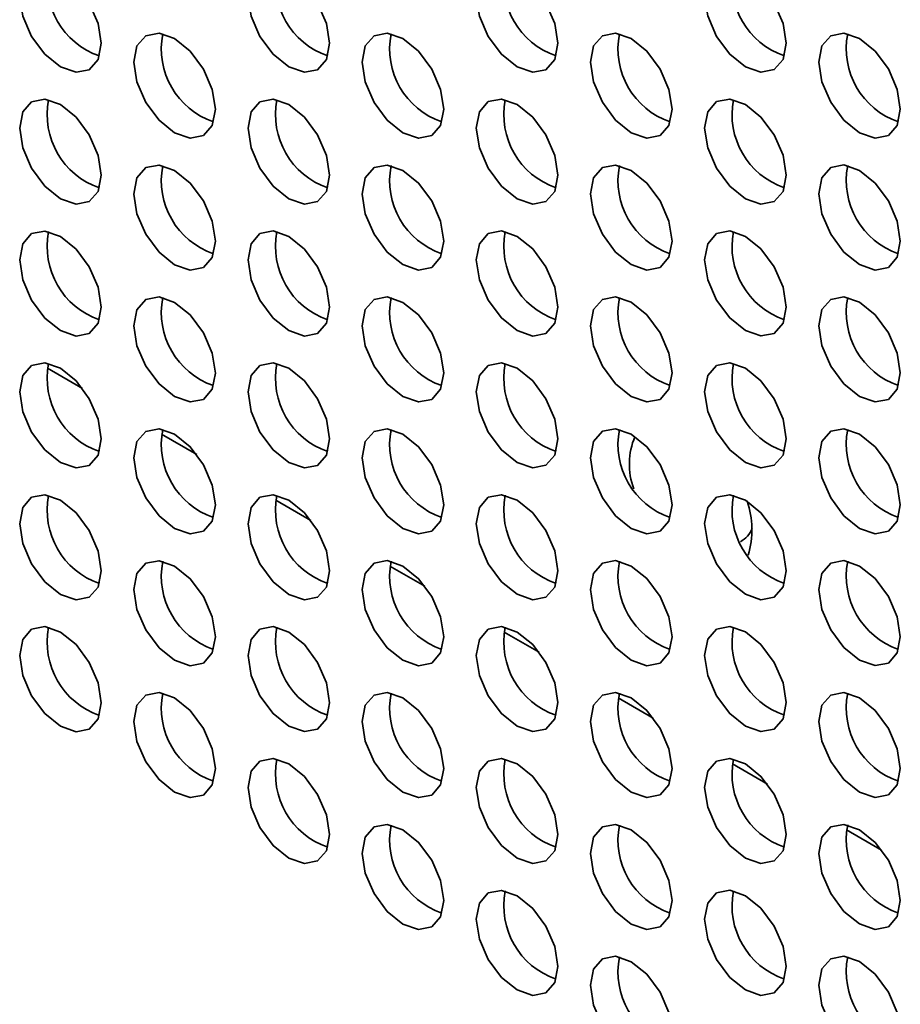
# Model space of a CAD drawing. Header units: millimetres. Extents: x 1 to 1119, y -1 to 863.
# Tile 155 of 211: x 877.86 to 885.5, y 660.37 to 668.9. Entities that reach past the tile are written whole.
import ezdxf

# ---------------------------------------------------------------- set-up
doc = ezdxf.new("R2010")
doc.units = ezdxf.units.MM

msp = doc.modelspace()

# ---------------------------------------------------------------- linework, layer by layer
at = {"color": 8, "linetype": 'Continuous', "lineweight": 35}
for p, q in [((878.1008, 665.8785), (878.4045, 665.7032)), ((879.0907, 665.307), (879.3945, 665.1317)), ((880.0807, 664.7355), (880.3844, 664.5602)), ((881.0706, 664.1641), (881.3744, 663.9887)), ((882.0606, 663.5926), (882.3643, 663.4172)), ((883.0505, 663.0211), (883.3543, 662.8457)), ((884.0405, 662.4496), (884.3442, 662.2742)), ((885.0304, 661.8781), (885.3342, 661.7028))]:
    msp.add_line(p, q, dxfattribs=at)
at = {"color": 7, "linetype": 'Continuous', "lineweight": 35, "flags": 128}
for points in [[(878.5668, 668.6956), (878.5399, 668.8674), (878.4632, 669.0441), (878.3485, 669.1988), (878.2132, 669.308), (878.0779, 669.355), (877.9632, 669.3328), (877.8866, 669.2446), (877.8597, 669.1038), (877.8866, 668.9321), (877.9632, 668.7554), (878.0779, 668.6007), (878.2132, 668.4915), (878.3485, 668.4444), (878.4632, 668.4667), (878.5399, 668.5549), (878.5668, 668.6956)], [(880.5467, 668.6958), (880.5198, 668.8676), (880.4431, 669.0443), (880.3284, 669.199), (880.1931, 669.3082), (880.0578, 669.3552), (879.9431, 669.3329), (879.8665, 669.2447), (879.8396, 669.104), (879.8665, 668.9323), (879.9431, 668.7556), (880.0578, 668.6008), (880.1931, 668.4917), (880.3284, 668.4446), (880.4431, 668.4669), (880.5198, 668.5551), (880.5467, 668.6958)], [(882.5266, 668.696), (882.4996, 668.8678), (882.423, 669.0445), (882.3083, 669.1992), (882.173, 669.3084), (882.0377, 669.3554), (881.923, 669.3331), (881.8464, 669.2449), (881.8195, 669.1042), (881.8464, 668.9324), (881.923, 668.7558), (882.0377, 668.601), (882.173, 668.4919), (882.3083, 668.4448), (882.423, 668.4671), (882.4996, 668.5553), (882.5266, 668.696)], [(884.5065, 668.6962), (884.4795, 668.868), (884.4029, 669.0447), (884.2882, 669.1994), (884.1529, 669.3086), (884.0176, 669.3556), (883.9029, 669.3333), (883.8263, 669.2451), (883.7994, 669.1044), (883.8263, 668.9326), (883.9029, 668.7559), (884.0176, 668.6012), (884.1529, 668.492), (884.2882, 668.445), (884.4029, 668.4673), (884.4795, 668.5555), (884.5065, 668.6962)], [(879.5567, 668.1242), (879.5298, 668.2959), (879.4532, 668.4726), (879.3385, 668.6273), (879.2032, 668.7365), (879.0679, 668.7836), (878.9532, 668.7613), (878.8765, 668.6731), (878.8496, 668.5324), (878.8765, 668.3606), (878.9532, 668.1839), (879.0679, 668.0292), (879.2032, 667.92), (879.3385, 667.873), (879.4532, 667.8953), (879.5298, 667.9835), (879.5567, 668.1242)], [(881.5366, 668.1243), (881.5097, 668.2961), (881.4331, 668.4728), (881.3184, 668.6275), (881.1831, 668.7367), (881.0478, 668.7837), (880.9331, 668.7615), (880.8564, 668.6733), (880.8295, 668.5326), (880.8564, 668.3608), (880.9331, 668.1841), (881.0478, 668.0294), (881.1831, 667.9202), (881.3184, 667.8731), (881.4331, 667.8954), (881.5097, 667.9836), (881.5366, 668.1243)], [(883.5165, 668.1245), (883.4896, 668.2963), (883.413, 668.473), (883.2983, 668.6277), (883.163, 668.7369), (883.0277, 668.7839), (882.913, 668.7616), (882.8363, 668.6734), (882.8094, 668.5327), (882.8363, 668.361), (882.913, 668.1843), (883.0277, 668.0295), (883.163, 667.9204), (883.2983, 667.8733), (883.413, 667.8956), (883.4896, 667.9838), (883.5165, 668.1245)], [(885.4964, 668.1247), (885.4695, 668.2965), (885.3929, 668.4732), (885.2782, 668.6279), (885.1429, 668.7371), (885.0076, 668.7841), (884.8929, 668.7618), (884.8162, 668.6736), (884.7893, 668.5329), (884.8162, 668.3611), (884.8929, 668.1845), (885.0076, 668.0297), (885.1429, 667.9205), (885.2782, 667.8735), (885.3929, 667.8958), (885.4695, 667.984), (885.4964, 668.1247)], [(878.5668, 667.5525), (878.5399, 667.7243), (878.4632, 667.901), (878.3485, 668.0557), (878.2132, 668.1649), (878.0779, 668.2119), (877.9632, 668.1896), (877.8866, 668.1014), (877.8597, 667.9607), (877.8866, 667.7889), (877.9632, 667.6122), (878.0779, 667.4575), (878.2132, 667.3483), (878.3485, 667.3013), (878.4632, 667.3236), (878.5399, 667.4118), (878.5668, 667.5525)], [(880.5467, 667.5527), (880.5198, 667.7245), (880.4431, 667.9011), (880.3284, 668.0559), (880.1931, 668.165), (880.0578, 668.2121), (879.9431, 668.1898), (879.8665, 668.1016), (879.8396, 667.9609), (879.8665, 667.7891), (879.9431, 667.6124), (880.0578, 667.4577), (880.1931, 667.3485), (880.3284, 667.3015), (880.4431, 667.3238), (880.5198, 667.412), (880.5467, 667.5527)], [(882.5266, 667.5529), (882.4996, 667.7246), (882.423, 667.9013), (882.3083, 668.056), (882.173, 668.1652), (882.0377, 668.2123), (881.923, 668.19), (881.8464, 668.1018), (881.8195, 667.9611), (881.8464, 667.7893), (881.923, 667.6126), (882.0377, 667.4579), (882.173, 667.3487), (882.3083, 667.3017), (882.423, 667.324), (882.4996, 667.4122), (882.5266, 667.5529)], [(884.5065, 667.553), (884.4795, 667.7248), (884.4029, 667.9015), (884.2882, 668.0562), (884.1529, 668.1654), (884.0176, 668.2124), (883.9029, 668.1902), (883.8263, 668.102), (883.7994, 667.9612), (883.8263, 667.7895), (883.9029, 667.6128), (884.0176, 667.4581), (884.1529, 667.3489), (884.2882, 667.3018), (884.4029, 667.3241), (884.4795, 667.4123), (884.5065, 667.553)], [(879.5567, 666.981), (879.5298, 667.1528), (879.4532, 667.3295), (879.3385, 667.4842), (879.2032, 667.5934), (879.0679, 667.6404), (878.9532, 667.6181), (878.8765, 667.5299), (878.8496, 667.3892), (878.8765, 667.2174), (878.9532, 667.0407), (879.0679, 666.886), (879.2032, 666.7768), (879.3385, 666.7298), (879.4532, 666.7521), (879.5298, 666.8403), (879.5567, 666.981)], [(881.5366, 666.9812), (881.5097, 667.153), (881.4331, 667.3297), (881.3184, 667.4844), (881.1831, 667.5936), (881.0478, 667.6406), (880.9331, 667.6183), (880.8564, 667.5301), (880.8295, 667.3894), (880.8564, 667.2176), (880.9331, 667.0409), (881.0478, 666.8862), (881.1831, 666.777), (881.3184, 666.73), (881.4331, 666.7523), (881.5097, 666.8405), (881.5366, 666.9812)], [(883.5165, 666.9814), (883.4896, 667.1531), (883.413, 667.3298), (883.2983, 667.4846), (883.163, 667.5937), (883.0277, 667.6408), (882.913, 667.6185), (882.8363, 667.5303), (882.8094, 667.3896), (882.8363, 667.2178), (882.913, 667.0411), (883.0277, 666.8864), (883.163, 666.7772), (883.2983, 666.7302), (883.413, 666.7525), (883.4896, 666.8407), (883.5165, 666.9814)], [(885.4964, 666.9816), (885.4695, 667.1533), (885.3929, 667.33), (885.2782, 667.4847), (885.1429, 667.5939), (885.0076, 667.641), (884.8929, 667.6187), (884.8162, 667.5305), (884.7893, 667.3898), (884.8162, 667.218), (884.8929, 667.0413), (885.0076, 666.8866), (885.1429, 666.7774), (885.2782, 666.7304), (885.3929, 666.7527), (885.4695, 666.8409), (885.4964, 666.9816)], [(878.5668, 666.4093), (878.5399, 666.5811), (878.4632, 666.7578), (878.3485, 666.9125), (878.2132, 667.0217), (878.0779, 667.0687), (877.9632, 667.0464), (877.8866, 666.9582), (877.8597, 666.8175), (877.8866, 666.6458), (877.9632, 666.4691), (878.0779, 666.3143), (878.2132, 666.2052), (878.3485, 666.1581), (878.4632, 666.1804), (878.5399, 666.2686), (878.5668, 666.4093)], [(880.5467, 666.4095), (880.5198, 666.5813), (880.4431, 666.758), (880.3284, 666.9127), (880.1931, 667.0219), (880.0578, 667.0689), (879.9431, 667.0466), (879.8665, 666.9584), (879.8396, 666.8177), (879.8665, 666.6459), (879.9431, 666.4693), (880.0578, 666.3145), (880.1931, 666.2053), (880.3284, 666.1583), (880.4431, 666.1806), (880.5198, 666.2688), (880.5467, 666.4095)], [(882.5266, 666.4097), (882.4996, 666.5815), (882.423, 666.7582), (882.3083, 666.9129), (882.173, 667.0221), (882.0377, 667.0691), (881.923, 667.0468), (881.8464, 666.9586), (881.8195, 666.8179), (881.8464, 666.6461), (881.923, 666.4694), (882.0377, 666.3147), (882.173, 666.2055), (882.3083, 666.1585), (882.423, 666.1808), (882.4996, 666.269), (882.5266, 666.4097)], [(884.5065, 666.4099), (884.4795, 666.5817), (884.4029, 666.7584), (884.2882, 666.9131), (884.1529, 667.0223), (884.0176, 667.0693), (883.9029, 667.047), (883.8263, 666.9588), (883.7994, 666.8181), (883.8263, 666.6463), (883.9029, 666.4696), (884.0176, 666.3149), (884.1529, 666.2057), (884.2882, 666.1587), (884.4029, 666.181), (884.4795, 666.2692), (884.5065, 666.4099)], [(879.5567, 665.8378), (879.5298, 666.0096), (879.4532, 666.1863), (879.3385, 666.341), (879.2032, 666.4502), (879.0679, 666.4972), (878.9532, 666.475), (878.8765, 666.3868), (878.8496, 666.2461), (878.8765, 666.0743), (878.9532, 665.8976), (879.0679, 665.7429), (879.2032, 665.6337), (879.3385, 665.5866), (879.4532, 665.6089), (879.5298, 665.6971), (879.5567, 665.8378)], [(881.5366, 665.838), (881.5097, 666.0098), (881.4331, 666.1865), (881.3184, 666.3412), (881.1831, 666.4504), (881.0478, 666.4974), (880.9331, 666.4751), (880.8564, 666.3869), (880.8295, 666.2462), (880.8564, 666.0745), (880.9331, 665.8978), (881.0478, 665.743), (881.1831, 665.6339), (881.3184, 665.5868), (881.4331, 665.6091), (881.5097, 665.6973), (881.5366, 665.838)], [(883.5165, 665.8382), (883.4896, 666.01), (883.413, 666.1867), (883.2983, 666.3414), (883.163, 666.4506), (883.0277, 666.4976), (882.913, 666.4753), (882.8363, 666.3871), (882.8094, 666.2464), (882.8363, 666.0746), (882.913, 665.898), (883.0277, 665.7432), (883.163, 665.634), (883.2983, 665.587), (883.413, 665.6093), (883.4896, 665.6975), (883.5165, 665.8382)], [(885.4964, 665.8384), (885.4695, 666.0102), (885.3929, 666.1869), (885.2782, 666.3416), (885.1429, 666.4508), (885.0076, 666.4978), (884.8929, 666.4755), (884.8162, 666.3873), (884.7893, 666.2466), (884.8162, 666.0748), (884.8929, 665.8981), (885.0076, 665.7434), (885.1429, 665.6342), (885.2782, 665.5872), (885.3929, 665.6095), (885.4695, 665.6977), (885.4964, 665.8384)], [(878.5668, 665.2662), (878.5399, 665.4379), (878.4632, 665.6146), (878.3485, 665.7694), (878.2132, 665.8785), (878.0779, 665.9256), (877.9632, 665.9033), (877.8866, 665.8151), (877.8597, 665.6744), (877.8866, 665.5026), (877.9632, 665.3259), (878.0779, 665.1712), (878.2132, 665.062), (878.3485, 665.015), (878.4632, 665.0373), (878.5399, 665.1255), (878.5668, 665.2662)], [(880.5467, 665.2664), (880.5198, 665.4381), (880.4431, 665.6148), (880.3284, 665.7695), (880.1931, 665.8787), (880.0578, 665.9258), (879.9431, 665.9035), (879.8665, 665.8153), (879.8396, 665.6746), (879.8665, 665.5028), (879.9431, 665.3261), (880.0578, 665.1714), (880.1931, 665.0622), (880.3284, 665.0152), (880.4431, 665.0374), (880.5198, 665.1257), (880.5467, 665.2664)], [(882.5266, 665.2665), (882.4996, 665.4383), (882.423, 665.615), (882.3083, 665.7697), (882.173, 665.8789), (882.0377, 665.9259), (881.923, 665.9037), (881.8464, 665.8155), (881.8195, 665.6748), (881.8464, 665.503), (881.923, 665.3263), (882.0377, 665.1716), (882.173, 665.0624), (882.3083, 665.0154), (882.423, 665.0376), (882.4996, 665.1258), (882.5266, 665.2665)], [(884.5065, 665.2667), (884.4795, 665.4385), (884.4029, 665.6152), (884.2882, 665.7699), (884.1529, 665.8791), (884.0176, 665.9261), (883.9029, 665.9038), (883.8263, 665.8156), (883.7994, 665.6749), (883.8263, 665.5032), (883.9029, 665.3265), (884.0176, 665.1717), (884.1529, 665.0626), (884.2882, 665.0155), (884.4029, 665.0378), (884.4795, 665.126), (884.5065, 665.2667)], [(879.5567, 664.6947), (879.5298, 664.8665), (879.4532, 665.0432), (879.3385, 665.1979), (879.2032, 665.3071), (879.0679, 665.3541), (878.9532, 665.3318), (878.8765, 665.2436), (878.8496, 665.1029), (878.8765, 664.9311), (878.9532, 664.7544), (879.0679, 664.5997), (879.2032, 664.4905), (879.3385, 664.4435), (879.4532, 664.4658), (879.5298, 664.554), (879.5567, 664.6947)], [(881.5366, 664.6949), (881.5097, 664.8667), (881.4331, 665.0433), (881.3184, 665.1981), (881.1831, 665.3072), (881.0478, 665.3543), (880.9331, 665.332), (880.8564, 665.2438), (880.8295, 665.1031), (880.8564, 664.9313), (880.9331, 664.7546), (881.0478, 664.5999), (881.1831, 664.4907), (881.3184, 664.4437), (881.4331, 664.466), (881.5097, 664.5542), (881.5366, 664.6949)], [(883.5165, 664.6951), (883.4896, 664.8668), (883.413, 665.0435), (883.2983, 665.1983), (883.163, 665.3074), (883.0277, 665.3545), (882.913, 665.3322), (882.8363, 665.244), (882.8094, 665.1033), (882.8363, 664.9315), (882.913, 664.7548), (883.0277, 664.6001), (883.163, 664.4909), (883.2983, 664.4439), (883.413, 664.4662), (883.4896, 664.5544), (883.5165, 664.6951)], [(885.4964, 664.6952), (885.4695, 664.867), (885.3929, 665.0437), (885.2782, 665.1984), (885.1429, 665.3076), (885.0076, 665.3546), (884.8929, 665.3324), (884.8162, 665.2442), (884.7893, 665.1034), (884.8162, 664.9317), (884.8929, 664.755), (885.0076, 664.6003), (885.1429, 664.4911), (885.2782, 664.444), (885.3929, 664.4663), (885.4695, 664.5545), (885.4964, 664.6952)], [(878.5668, 664.123), (878.5399, 664.2948), (878.4632, 664.4715), (878.3485, 664.6262), (878.2132, 664.7354), (878.0779, 664.7824), (877.9632, 664.7601), (877.8866, 664.6719), (877.8597, 664.5312), (877.8866, 664.3594), (877.9632, 664.1828), (878.0779, 664.028), (878.2132, 663.9188), (878.3485, 663.8718), (878.4632, 663.8941), (878.5399, 663.9823), (878.5668, 664.123)], [(880.5467, 664.1232), (880.5198, 664.295), (880.4431, 664.4717), (880.3284, 664.6264), (880.1931, 664.7356), (880.0578, 664.7826), (879.9431, 664.7603), (879.8665, 664.6721), (879.8396, 664.5314), (879.8665, 664.3596), (879.9431, 664.1829), (880.0578, 664.0282), (880.1931, 663.919), (880.3284, 663.872), (880.4431, 663.8943), (880.5198, 663.9825), (880.5467, 664.1232)], [(882.5266, 664.1234), (882.4996, 664.2952), (882.423, 664.4719), (882.3083, 664.6266), (882.173, 664.7358), (882.0377, 664.7828), (881.923, 664.7605), (881.8464, 664.6723), (881.8195, 664.5316), (881.8464, 664.3598), (881.923, 664.1831), (882.0377, 664.0284), (882.173, 663.9192), (882.3083, 663.8722), (882.423, 663.8945), (882.4996, 663.9827), (882.5266, 664.1234)], [(884.5065, 664.1236), (884.4795, 664.2953), (884.4029, 664.472), (884.2882, 664.6268), (884.1529, 664.7359), (884.0176, 664.783), (883.9029, 664.7607), (883.8263, 664.6725), (883.7994, 664.5318), (883.8263, 664.36), (883.9029, 664.1833), (884.0176, 664.0286), (884.1529, 663.9194), (884.2882, 663.8724), (884.4029, 663.8947), (884.4795, 663.9829), (884.5065, 664.1236)], [(879.5567, 663.5515), (879.5298, 663.7233), (879.4532, 663.9), (879.3385, 664.0547), (879.2032, 664.1639), (879.0679, 664.2109), (878.9532, 664.1886), (878.8765, 664.1004), (878.8496, 663.9597), (878.8765, 663.788), (878.9532, 663.6113), (879.0679, 663.4565), (879.2032, 663.3474), (879.3385, 663.3003), (879.4532, 663.3226), (879.5298, 663.4108), (879.5567, 663.5515)], [(881.5366, 663.5517), (881.5097, 663.7235), (881.4331, 663.9002), (881.3184, 664.0549), (881.1831, 664.1641), (881.0478, 664.2111), (880.9331, 664.1888), (880.8564, 664.1006), (880.8295, 663.9599), (880.8564, 663.7881), (880.9331, 663.6115), (881.0478, 663.4567), (881.1831, 663.3476), (881.3184, 663.3005), (881.4331, 663.3228), (881.5097, 663.411), (881.5366, 663.5517)], [(883.5165, 663.5519), (883.4896, 663.7237), (883.413, 663.9004), (883.2983, 664.0551), (883.163, 664.1643), (883.0277, 664.2113), (882.913, 664.189), (882.8363, 664.1008), (882.8094, 663.9601), (882.8363, 663.7883), (882.913, 663.6116), (883.0277, 663.4569), (883.163, 663.3477), (883.2983, 663.3007), (883.413, 663.323), (883.4896, 663.4112), (883.5165, 663.5519)], [(885.4964, 663.5521), (885.4695, 663.7239), (885.3929, 663.9006), (885.2782, 664.0553), (885.1429, 664.1645), (885.0076, 664.2115), (884.8929, 664.1892), (884.8162, 664.101), (884.7893, 663.9603), (884.8162, 663.7885), (884.8929, 663.6118), (885.0076, 663.4571), (885.1429, 663.3479), (885.2782, 663.3009), (885.3929, 663.3232), (885.4695, 663.4114), (885.4964, 663.5521)], [(878.5668, 662.9799), (878.5399, 663.1516), (878.4632, 663.3283), (878.3485, 663.483), (878.2132, 663.5922), (878.0779, 663.6393), (877.9632, 663.617), (877.8866, 663.5288), (877.8597, 663.3881), (877.8866, 663.2163), (877.9632, 663.0396), (878.0779, 662.8849), (878.2132, 662.7757), (878.3485, 662.7287), (878.4632, 662.751), (878.5399, 662.8392), (878.5668, 662.9799)], [(880.5467, 662.98), (880.5198, 663.1518), (880.4431, 663.3285), (880.3284, 663.4832), (880.1931, 663.5924), (880.0578, 663.6394), (879.9431, 663.6172), (879.8665, 663.529), (879.8396, 663.3883), (879.8665, 663.2165), (879.9431, 663.0398), (880.0578, 662.8851), (880.1931, 662.7759), (880.3284, 662.7288), (880.4431, 662.7511), (880.5198, 662.8393), (880.5467, 662.98)], [(882.5266, 662.9802), (882.4996, 663.152), (882.423, 663.3287), (882.3083, 663.4834), (882.173, 663.5926), (882.0377, 663.6396), (881.923, 663.6173), (881.8464, 663.5291), (881.8195, 663.3884), (881.8464, 663.2167), (881.923, 663.04), (882.0377, 662.8852), (882.173, 662.7761), (882.3083, 662.729), (882.423, 662.7513), (882.4996, 662.8395), (882.5266, 662.9802)], [(884.5065, 662.9804), (884.4795, 663.1522), (884.4029, 663.3289), (884.2882, 663.4836), (884.1529, 663.5928), (884.0176, 663.6398), (883.9029, 663.6175), (883.8263, 663.5293), (883.7994, 663.3886), (883.8263, 663.2168), (883.9029, 663.0402), (884.0176, 662.8854), (884.1529, 662.7762), (884.2882, 662.7292), (884.4029, 662.7515), (884.4795, 662.8397), (884.5065, 662.9804)], [(879.5567, 662.4084), (879.5298, 662.5802), (879.4532, 662.7568), (879.3385, 662.9116), (879.2032, 663.0207), (879.0679, 663.0678), (878.9532, 663.0455), (878.8765, 662.9573), (878.8496, 662.8166), (878.8765, 662.6448), (878.9532, 662.4681), (879.0679, 662.3134), (879.2032, 662.2042), (879.3385, 662.1572), (879.4532, 662.1795), (879.5298, 662.2677), (879.5567, 662.4084)], [(881.5366, 662.4086), (881.5097, 662.5803), (881.4331, 662.757), (881.3184, 662.9117), (881.1831, 663.0209), (881.0478, 663.068), (880.9331, 663.0457), (880.8564, 662.9575), (880.8295, 662.8168), (880.8564, 662.645), (880.9331, 662.4683), (881.0478, 662.3136), (881.1831, 662.2044), (881.3184, 662.1574), (881.4331, 662.1796), (881.5097, 662.2679), (881.5366, 662.4086)], [(883.5165, 662.4087), (883.4896, 662.5805), (883.413, 662.7572), (883.2983, 662.9119), (883.163, 663.0211), (883.0277, 663.0681), (882.913, 663.0459), (882.8363, 662.9577), (882.8094, 662.817), (882.8363, 662.6452), (882.913, 662.4685), (883.0277, 662.3138), (883.163, 662.2046), (883.2983, 662.1576), (883.413, 662.1798), (883.4896, 662.268), (883.5165, 662.4087)], [(885.4964, 662.4089), (885.4695, 662.5807), (885.3929, 662.7574), (885.2782, 662.9121), (885.1429, 663.0213), (885.0076, 663.0683), (884.8929, 663.046), (884.8162, 662.9578), (884.7893, 662.8171), (884.8162, 662.6454), (884.8929, 662.4687), (885.0076, 662.3139), (885.1429, 662.2048), (885.2782, 662.1577), (885.3929, 662.18), (885.4695, 662.2682), (885.4964, 662.4089)], [(880.5467, 661.8369), (880.5198, 662.0087), (880.4431, 662.1854), (880.3284, 662.3401), (880.1931, 662.4493), (880.0578, 662.4963), (879.9431, 662.474), (879.8665, 662.3858), (879.8396, 662.2451), (879.8665, 662.0733), (879.9431, 661.8966), (880.0578, 661.7419), (880.1931, 661.6327), (880.3284, 661.5857), (880.4431, 661.608), (880.5198, 661.6962), (880.5467, 661.8369)], [(882.5266, 661.8371), (882.4996, 662.0088), (882.423, 662.1855), (882.3083, 662.3403), (882.173, 662.4494), (882.0377, 662.4965), (881.923, 662.4742), (881.8464, 662.386), (881.8195, 662.2453), (881.8464, 662.0735), (881.923, 661.8968), (882.0377, 661.7421), (882.173, 661.6329), (882.3083, 661.5859), (882.423, 661.6082), (882.4996, 661.6964), (882.5266, 661.8371)], [(884.5065, 661.8373), (884.4795, 662.009), (884.4029, 662.1857), (884.2882, 662.3404), (884.1529, 662.4496), (884.0176, 662.4967), (883.9029, 662.4744), (883.8263, 662.3862), (883.7994, 662.2455), (883.8263, 662.0737), (883.9029, 661.897), (884.0176, 661.7423), (884.1529, 661.6331), (884.2882, 661.5861), (884.4029, 661.6084), (884.4795, 661.6966), (884.5065, 661.8373)], [(881.5366, 661.2654), (881.5097, 661.4372), (881.4331, 661.6139), (881.3184, 661.7686), (881.1831, 661.8778), (881.0478, 661.9248), (880.9331, 661.9025), (880.8564, 661.8143), (880.8295, 661.6736), (880.8564, 661.5018), (880.9331, 661.3251), (881.0478, 661.1704), (881.1831, 661.0612), (881.3184, 661.0142), (881.4331, 661.0365), (881.5097, 661.1247), (881.5366, 661.2654)], [(883.5165, 661.2656), (883.4896, 661.4374), (883.413, 661.6141), (883.2983, 661.7688), (883.163, 661.878), (883.0277, 661.925), (882.913, 661.9027), (882.8363, 661.8145), (882.8094, 661.6738), (882.8363, 661.502), (882.913, 661.3253), (883.0277, 661.1706), (883.163, 661.0614), (883.2983, 661.0144), (883.413, 661.0367), (883.4896, 661.1249), (883.5165, 661.2656)], [(885.4964, 661.2658), (885.4695, 661.4375), (885.3929, 661.6142), (885.2782, 661.769), (885.1429, 661.8781), (885.0076, 661.9252), (884.8929, 661.9029), (884.8162, 661.8147), (884.7893, 661.674), (884.8162, 661.5022), (884.8929, 661.3255), (885.0076, 661.1708), (885.1429, 661.0616), (885.2782, 661.0146), (885.3929, 661.0369), (885.4695, 661.1251), (885.4964, 661.2658)], [(882.5266, 660.6939), (882.4996, 660.8657), (882.423, 661.0424), (882.3083, 661.1971), (882.173, 661.3063), (882.0377, 661.3533), (881.923, 661.331), (881.8464, 661.2428), (881.8195, 661.1021), (881.8464, 660.9303), (881.923, 660.7537), (882.0377, 660.5989), (882.173, 660.4898), (882.3083, 660.4427), (882.423, 660.465), (882.4996, 660.5532), (882.5266, 660.6939)], [(884.5065, 660.6941), (884.4795, 660.8659), (884.4029, 661.0426), (884.2882, 661.1973), (884.1529, 661.3065), (884.0176, 661.3535), (883.9029, 661.3312), (883.8263, 661.243), (883.7994, 661.1023), (883.8263, 660.9305), (883.9029, 660.7538), (884.0176, 660.5991), (884.1529, 660.4899), (884.2882, 660.4429), (884.4029, 660.4652), (884.4795, 660.5534), (884.5065, 660.6941)], [(883.5165, 660.1224), (883.4896, 660.2942), (883.413, 660.4709), (883.2983, 660.6256), (883.163, 660.7348), (883.0277, 660.7818), (882.913, 660.7595), (882.8363, 660.6713), (882.8094, 660.5306), (882.8363, 660.3589), (882.913, 660.1822), (883.0277, 660.0274), (883.163, 659.9183), (883.2983, 659.8712), (883.413, 659.8935), (883.4896, 659.9817), (883.5165, 660.1224)], [(885.4964, 660.1226), (885.4695, 660.2944), (885.3929, 660.4711), (885.2782, 660.6258), (885.1429, 660.735), (885.0076, 660.782), (884.8929, 660.7597), (884.8162, 660.6715), (884.7893, 660.5308), (884.8162, 660.359), (884.8929, 660.1824), (885.0076, 660.0276), (885.1429, 659.9184), (885.2782, 659.8714), (885.3929, 659.8937), (885.4695, 659.9819), (885.4964, 660.1226)]]:
    msp.add_lwpolyline(points, dxfattribs=at)
at = {"color": 7, "linetype": 'Continuous', "lineweight": 35}
for centre, radius, start, end in [((878.7679, 669.22), 0.67, 168.8372, 251.1574), ((880.7478, 669.2202), 0.67, 168.83676, 251.15794), ((882.7277, 669.2203), 0.67, 168.837, 251.15756), ((884.7076, 669.2205), 0.67, 168.8367, 251.158), ((879.7579, 668.6485), 0.67, 168.83704, 251.15756), ((881.7378, 668.6487), 0.67, 168.83682, 251.15788), ((883.7177, 668.6489), 0.67, 168.837, 251.15756), ((885.6976, 668.649), 0.67, 168.83669, 251.15801), ((878.7679, 668.0768), 0.67, 168.83694, 251.15779), ((880.7478, 668.077), 0.67, 168.83703, 251.15754), ((882.7277, 668.0772), 0.67, 168.83674, 251.15796), ((884.7076, 668.0774), 0.67, 168.83706, 251.15751), ((879.7579, 667.5053), 0.67, 168.83677, 251.15796), ((881.7378, 667.5055), 0.67, 168.83709, 251.15748), ((883.7177, 667.5057), 0.67, 168.83674, 251.15796), ((885.6976, 667.5059), 0.67, 168.83704, 251.15752), ((878.7679, 666.9337), 0.67, 168.83718, 251.15742), ((880.7478, 666.9338), 0.67, 168.83676, 251.15794), ((882.7277, 666.934), 0.67, 168.837, 251.15756), ((884.7076, 666.9342), 0.67, 168.83679, 251.15791), ((879.7579, 666.3622), 0.67, 168.83702, 251.15758), ((881.7378, 666.3624), 0.67, 168.83682, 251.15788), ((883.7177, 666.3625), 0.67, 168.837, 251.15756), ((885.6976, 666.3627), 0.67, 168.83678, 251.15792), ((878.7679, 665.7905), 0.67, 168.83726, 251.15747), ((880.7478, 665.7907), 0.67, 168.83701, 251.15756), ((882.7277, 665.7909), 0.67, 168.83674, 251.15796), ((884.7076, 665.7911), 0.67, 168.83706, 251.15751), ((879.7579, 665.219), 0.67, 168.8371, 251.15763), ((881.7378, 665.2192), 0.67, 168.83707, 251.1575), ((883.7177, 665.2194), 0.67, 168.83674, 251.15796), ((885.6976, 665.2196), 0.67, 168.83704, 251.15752), ((883.7624, 665.0478), 0.6158, 157.11804, 200.42858), ((878.7679, 664.6473), 0.67, 168.83718, 251.15742), ((880.7478, 664.6475), 0.67, 168.83708, 251.15761), ((882.7277, 664.6477), 0.67, 168.83699, 251.15758), ((884.7076, 664.6479), 0.67, 168.83679, 251.15791), ((883.4332, 664.4776), 0.7755, 343.59604, 18.77334), ((884.0122, 664.5629), 0.2115, 297.29338, 340.0689), ((879.7579, 664.0759), 0.67, 168.83702, 251.15758), ((881.7378, 664.076), 0.67, 168.83714, 251.15755), ((883.7177, 664.0762), 0.67, 168.83699, 251.15758), ((885.6976, 664.0764), 0.67, 168.83678, 251.15792), ((878.7679, 663.5042), 0.67, 168.8372, 251.1574), ((880.7478, 663.5044), 0.67, 168.83701, 251.15756), ((882.7277, 663.5046), 0.67, 168.83706, 251.15764), ((884.7076, 663.5047), 0.67, 168.83704, 251.15753), ((879.7579, 662.9327), 0.67, 168.83704, 251.15756), ((881.7378, 662.9329), 0.67, 168.83707, 251.1575), ((883.7177, 662.9331), 0.67, 168.83706, 251.15764), ((885.6976, 662.9333), 0.67, 168.83703, 251.15754), ((880.7478, 662.3612), 0.67, 168.83703, 251.15754), ((882.7277, 662.3614), 0.67, 168.83699, 251.15758), ((884.7076, 662.3616), 0.67, 168.83711, 251.15758), ((881.7378, 661.7897), 0.67, 168.83709, 251.15748), ((883.7177, 661.7899), 0.67, 168.83699, 251.15758), ((885.6976, 661.7901), 0.67, 168.8371, 251.15759), ((882.7277, 661.2182), 0.67, 168.837, 251.15756), ((884.7076, 661.2184), 0.67, 168.83704, 251.15753), ((883.7177, 660.6468), 0.67, 168.837, 251.15756), ((885.6976, 660.6469), 0.67, 168.83703, 251.15754)]:
    msp.add_arc(centre, radius, start, end, dxfattribs=at)

doc.saveas('drawing.dxf')
